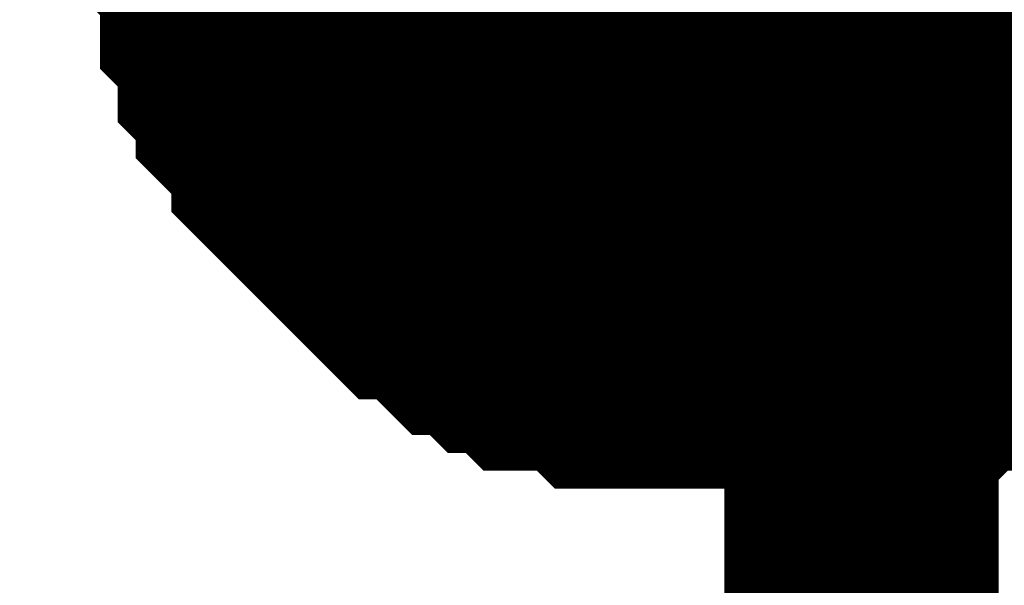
# Model space of a CAD drawing. Header units: inches. Extents: x 0 to 292, y 0 to 193.
# Tile 82 of 112: x 189.066 to 190.142, y 160.254 to 160.871. Entities that reach past the tile are written whole.
import ezdxf

# ---------------------------------------------------------------- set-up
doc = ezdxf.new("R2010")
doc.units = ezdxf.units.IN
doc.layers.add('Sheet', color=255, linetype='Continuous')

msp = doc.modelspace()

# ---------------------------------------------------------------- linework, layer by layer
at = {"layer": 'Sheet'}
for points in [[(189.546, 161.036, 0.508, 0.508, 1), (190.054, 161.036, 0.508, 0.508, 1)], [(189.738, 161.036, 0.508, 0.508, 1), (190.246, 161.036, 0.508, 0.508, 1)]]:
    msp.add_lwpolyline(points, format="xyseb", close=True, dxfattribs=at)
for points in [[(189.9858, 161.0356, 0.2997, 0.2997, 0), (189.9858, 116.8297, 0.2997, 0.2997, 0), (184.2186, 116.8297, 0.2997, 0.2997, 0), (184.2186, 116.7323, 0.2997, 0.2997, 0)], [(189.791, 160.5093, 0.2997, 0.2997, 0), (189.7715, 160.5093, 0.2997, 0.2997, 0), (189.7325, 160.5093, 0.2997, 0.2997, 0), (189.713, 160.5093, 0.2997, 0.2997, 0), (189.6935, 160.5288, 0.2997, 0.2997, 0), (189.6741, 160.5288, 0.2997, 0.2997, 0), (189.6351, 160.5288, 0.2997, 0.2997, 0), (189.6156, 160.5483, 0.2997, 0.2997, 0), (189.5961, 160.5483, 0.2997, 0.2997, 0), (189.5766, 160.5678, 0.2997, 0.2997, 0), (189.5572, 160.5678, 0.2997, 0.2997, 0), (189.5377, 160.5873, 0.2997, 0.2997, 0), (189.5182, 160.6068, 0.2997, 0.2997, 0), (189.4987, 160.6068, 0.2997, 0.2997, 0), (189.4792, 160.6263, 0.2997, 0.2997, 0), (189.4597, 160.6458, 0.2997, 0.2997, 0), (189.4403, 160.6653, 0.2997, 0.2997, 0), (189.4208, 160.6847, 0.2997, 0.2997, 0), (189.4013, 160.7042, 0.2997, 0.2997, 0), (189.3818, 160.7237, 0.2997, 0.2997, 0), (189.3818, 160.7432, 0.2997, 0.2997, 0), (189.3623, 160.7627, 0.2997, 0.2997, 0), (189.3428, 160.7822, 0.2997, 0.2997, 0), (189.3428, 160.8017, 0.2997, 0.2997, 0), (189.3234, 160.8212, 0.2997, 0.2997, 0), (189.3234, 160.8602, 0.2997, 0.2997, 0), (189.3039, 160.8797, 0.2997, 0.2997, 0), (189.3039, 160.8992, 0.2997, 0.2997, 0), (189.3039, 160.9381, 0.2997, 0.2997, 0), (189.2844, 160.9576, 0.2997, 0.2997, 0), (189.2844, 160.9771, 0.2997, 0.2997, 0), (189.2844, 161.0161, 0.2997, 0.2997, 0), (189.2844, 161.0356, 0.2997, 0.2997, 0)], [(189.791, 160.5093, 0.2997, 0.2997, 0), (189.7715, 160.5093, 0.2997, 0.2997, 0), (189.7325, 160.5093, 0.2997, 0.2997, 0), (189.713, 160.5093, 0.2997, 0.2997, 0), (189.6935, 160.5288, 0.2997, 0.2997, 0), (189.6741, 160.5288, 0.2997, 0.2997, 0), (189.6351, 160.5288, 0.2997, 0.2997, 0), (189.6156, 160.5483, 0.2997, 0.2997, 0), (189.5961, 160.5483, 0.2997, 0.2997, 0), (189.5766, 160.5678, 0.2997, 0.2997, 0), (189.5572, 160.5678, 0.2997, 0.2997, 0), (189.5377, 160.5873, 0.2997, 0.2997, 0), (189.5182, 160.6068, 0.2997, 0.2997, 0), (189.4987, 160.6068, 0.2997, 0.2997, 0), (189.4792, 160.6263, 0.2997, 0.2997, 0), (189.4597, 160.6458, 0.2997, 0.2997, 0), (189.4403, 160.6653, 0.2997, 0.2997, 0), (189.4208, 160.6847, 0.2997, 0.2997, 0), (189.4013, 160.7042, 0.2997, 0.2997, 0), (189.3818, 160.7237, 0.2997, 0.2997, 0), (189.3818, 160.7432, 0.2997, 0.2997, 0), (189.3623, 160.7627, 0.2997, 0.2997, 0), (189.3428, 160.7822, 0.2997, 0.2997, 0), (189.3428, 160.8017, 0.2997, 0.2997, 0), (189.3234, 160.8212, 0.2997, 0.2997, 0), (189.3234, 160.8602, 0.2997, 0.2997, 0), (189.3039, 160.8797, 0.2997, 0.2997, 0), (189.3039, 160.8992, 0.2997, 0.2997, 0), (189.3039, 160.9381, 0.2997, 0.2997, 0), (189.2844, 160.9576, 0.2997, 0.2997, 0), (189.2844, 160.9771, 0.2997, 0.2997, 0), (189.2844, 161.0161, 0.2997, 0.2997, 0), (189.2844, 161.0356, 0.2997, 0.2997, 0)], [(189.791, 160.5093, 0.2997, 0.2997, 0), (189.7715, 160.5093, 0.2997, 0.2997, 0), (189.7325, 160.5093, 0.2997, 0.2997, 0), (189.713, 160.5093, 0.2997, 0.2997, 0), (189.6935, 160.5288, 0.2997, 0.2997, 0), (189.6741, 160.5288, 0.2997, 0.2997, 0), (189.6351, 160.5288, 0.2997, 0.2997, 0), (189.6156, 160.5483, 0.2997, 0.2997, 0), (189.5961, 160.5483, 0.2997, 0.2997, 0), (189.5766, 160.5678, 0.2997, 0.2997, 0), (189.5572, 160.5678, 0.2997, 0.2997, 0), (189.5377, 160.5873, 0.2997, 0.2997, 0), (189.5182, 160.6068, 0.2997, 0.2997, 0), (189.4987, 160.6068, 0.2997, 0.2997, 0), (189.4792, 160.6263, 0.2997, 0.2997, 0), (189.4597, 160.6458, 0.2997, 0.2997, 0), (189.4403, 160.6653, 0.2997, 0.2997, 0), (189.4208, 160.6847, 0.2997, 0.2997, 0), (189.4013, 160.7042, 0.2997, 0.2997, 0), (189.3818, 160.7237, 0.2997, 0.2997, 0), (189.3818, 160.7432, 0.2997, 0.2997, 0), (189.3623, 160.7627, 0.2997, 0.2997, 0), (189.3428, 160.7822, 0.2997, 0.2997, 0), (189.3428, 160.8017, 0.2997, 0.2997, 0), (189.3234, 160.8212, 0.2997, 0.2997, 0), (189.3234, 160.8602, 0.2997, 0.2997, 0), (189.3039, 160.8797, 0.2997, 0.2997, 0), (189.3039, 160.8992, 0.2997, 0.2997, 0), (189.3039, 160.9381, 0.2997, 0.2997, 0), (189.2844, 160.9576, 0.2997, 0.2997, 0), (189.2844, 160.9771, 0.2997, 0.2997, 0), (189.2844, 161.0161, 0.2997, 0.2997, 0), (189.2844, 161.0356, 0.2997, 0.2997, 0)], [(189.791, 160.5093, 0.2997, 0.2997, 0), (189.7715, 160.5093, 0.2997, 0.2997, 0), (189.7325, 160.5093, 0.2997, 0.2997, 0), (189.713, 160.5093, 0.2997, 0.2997, 0), (189.6935, 160.5288, 0.2997, 0.2997, 0), (189.6741, 160.5288, 0.2997, 0.2997, 0), (189.6351, 160.5288, 0.2997, 0.2997, 0), (189.6156, 160.5483, 0.2997, 0.2997, 0), (189.5961, 160.5483, 0.2997, 0.2997, 0), (189.5766, 160.5678, 0.2997, 0.2997, 0), (189.5572, 160.5678, 0.2997, 0.2997, 0), (189.5377, 160.5873, 0.2997, 0.2997, 0), (189.5182, 160.6068, 0.2997, 0.2997, 0), (189.4987, 160.6068, 0.2997, 0.2997, 0), (189.4792, 160.6263, 0.2997, 0.2997, 0), (189.4597, 160.6458, 0.2997, 0.2997, 0), (189.4403, 160.6653, 0.2997, 0.2997, 0), (189.4208, 160.6847, 0.2997, 0.2997, 0), (189.4013, 160.7042, 0.2997, 0.2997, 0), (189.3818, 160.7237, 0.2997, 0.2997, 0), (189.3818, 160.7432, 0.2997, 0.2997, 0), (189.3623, 160.7627, 0.2997, 0.2997, 0), (189.3428, 160.7822, 0.2997, 0.2997, 0), (189.3428, 160.8017, 0.2997, 0.2997, 0), (189.3234, 160.8212, 0.2997, 0.2997, 0), (189.3234, 160.8602, 0.2997, 0.2997, 0), (189.3039, 160.8797, 0.2997, 0.2997, 0), (189.3039, 160.8992, 0.2997, 0.2997, 0), (189.3039, 160.9381, 0.2997, 0.2997, 0), (189.2844, 160.9576, 0.2997, 0.2997, 0), (189.2844, 160.9771, 0.2997, 0.2997, 0), (189.2844, 161.0161, 0.2997, 0.2997, 0), (189.2844, 161.0356, 0.2997, 0.2997, 0)], [(189.9858, 160.5093, 0.2997, 0.2997, 0), (189.9663, 160.5093, 0.2997, 0.2997, 0), (189.9273, 160.5093, 0.2997, 0.2997, 0), (189.9079, 160.5093, 0.2997, 0.2997, 0), (189.8884, 160.5288, 0.2997, 0.2997, 0), (189.8689, 160.5288, 0.2997, 0.2997, 0), (189.8299, 160.5288, 0.2997, 0.2997, 0), (189.8104, 160.5483, 0.2997, 0.2997, 0), (189.791, 160.5483, 0.2997, 0.2997, 0), (189.7715, 160.5678, 0.2997, 0.2997, 0), (189.752, 160.5678, 0.2997, 0.2997, 0), (189.7325, 160.5873, 0.2997, 0.2997, 0), (189.713, 160.6068, 0.2997, 0.2997, 0), (189.6935, 160.6068, 0.2997, 0.2997, 0), (189.6741, 160.6263, 0.2997, 0.2997, 0), (189.6546, 160.6458, 0.2997, 0.2997, 0), (189.6351, 160.6653, 0.2997, 0.2997, 0), (189.6156, 160.6847, 0.2997, 0.2997, 0), (189.5961, 160.7042, 0.2997, 0.2997, 0), (189.5766, 160.7237, 0.2997, 0.2997, 0), (189.5766, 160.7432, 0.2997, 0.2997, 0), (189.5572, 160.7627, 0.2997, 0.2997, 0), (189.5377, 160.7822, 0.2997, 0.2997, 0), (189.5377, 160.8017, 0.2997, 0.2997, 0), (189.5182, 160.8212, 0.2997, 0.2997, 0), (189.5182, 160.8602, 0.2997, 0.2997, 0), (189.4987, 160.8797, 0.2997, 0.2997, 0), (189.4987, 160.8992, 0.2997, 0.2997, 0), (189.4987, 160.9381, 0.2997, 0.2997, 0), (189.4792, 160.9576, 0.2997, 0.2997, 0), (189.4792, 160.9771, 0.2997, 0.2997, 0), (189.4792, 161.0161, 0.2997, 0.2997, 0), (189.4792, 161.0356, 0.2997, 0.2997, 0)], [(189.9858, 160.5093, 0.2997, 0.2997, 0), (189.9663, 160.5093, 0.2997, 0.2997, 0), (189.9273, 160.5093, 0.2997, 0.2997, 0), (189.9079, 160.5093, 0.2997, 0.2997, 0), (189.8884, 160.5288, 0.2997, 0.2997, 0), (189.8689, 160.5288, 0.2997, 0.2997, 0), (189.8299, 160.5288, 0.2997, 0.2997, 0), (189.8104, 160.5483, 0.2997, 0.2997, 0), (189.791, 160.5483, 0.2997, 0.2997, 0), (189.7715, 160.5678, 0.2997, 0.2997, 0), (189.752, 160.5678, 0.2997, 0.2997, 0), (189.7325, 160.5873, 0.2997, 0.2997, 0), (189.713, 160.6068, 0.2997, 0.2997, 0), (189.6935, 160.6068, 0.2997, 0.2997, 0), (189.6741, 160.6263, 0.2997, 0.2997, 0), (189.6546, 160.6458, 0.2997, 0.2997, 0), (189.6351, 160.6653, 0.2997, 0.2997, 0), (189.6156, 160.6847, 0.2997, 0.2997, 0), (189.5961, 160.7042, 0.2997, 0.2997, 0), (189.5766, 160.7237, 0.2997, 0.2997, 0), (189.5766, 160.7432, 0.2997, 0.2997, 0), (189.5572, 160.7627, 0.2997, 0.2997, 0), (189.5377, 160.7822, 0.2997, 0.2997, 0), (189.5377, 160.8017, 0.2997, 0.2997, 0), (189.5182, 160.8212, 0.2997, 0.2997, 0), (189.5182, 160.8602, 0.2997, 0.2997, 0), (189.4987, 160.8797, 0.2997, 0.2997, 0), (189.4987, 160.8992, 0.2997, 0.2997, 0), (189.4987, 160.9381, 0.2997, 0.2997, 0), (189.4792, 160.9576, 0.2997, 0.2997, 0), (189.4792, 160.9771, 0.2997, 0.2997, 0), (189.4792, 161.0161, 0.2997, 0.2997, 0), (189.4792, 161.0356, 0.2997, 0.2997, 0)], [(189.9858, 160.5093, 0.2997, 0.2997, 0), (189.9663, 160.5093, 0.2997, 0.2997, 0), (189.9273, 160.5093, 0.2997, 0.2997, 0), (189.9079, 160.5093, 0.2997, 0.2997, 0), (189.8884, 160.5288, 0.2997, 0.2997, 0), (189.8689, 160.5288, 0.2997, 0.2997, 0), (189.8299, 160.5288, 0.2997, 0.2997, 0), (189.8104, 160.5483, 0.2997, 0.2997, 0), (189.791, 160.5483, 0.2997, 0.2997, 0), (189.7715, 160.5678, 0.2997, 0.2997, 0), (189.752, 160.5678, 0.2997, 0.2997, 0), (189.7325, 160.5873, 0.2997, 0.2997, 0), (189.713, 160.6068, 0.2997, 0.2997, 0), (189.6935, 160.6068, 0.2997, 0.2997, 0), (189.6741, 160.6263, 0.2997, 0.2997, 0), (189.6546, 160.6458, 0.2997, 0.2997, 0), (189.6351, 160.6653, 0.2997, 0.2997, 0), (189.6156, 160.6847, 0.2997, 0.2997, 0), (189.5961, 160.7042, 0.2997, 0.2997, 0), (189.5766, 160.7237, 0.2997, 0.2997, 0), (189.5766, 160.7432, 0.2997, 0.2997, 0), (189.5572, 160.7627, 0.2997, 0.2997, 0), (189.5377, 160.7822, 0.2997, 0.2997, 0), (189.5377, 160.8017, 0.2997, 0.2997, 0), (189.5182, 160.8212, 0.2997, 0.2997, 0), (189.5182, 160.8602, 0.2997, 0.2997, 0), (189.4987, 160.8797, 0.2997, 0.2997, 0), (189.4987, 160.8992, 0.2997, 0.2997, 0), (189.4987, 160.9381, 0.2997, 0.2997, 0), (189.4792, 160.9576, 0.2997, 0.2997, 0), (189.4792, 160.9771, 0.2997, 0.2997, 0), (189.4792, 161.0161, 0.2997, 0.2997, 0), (189.4792, 161.0356, 0.2997, 0.2997, 0)], [(189.9858, 160.5093, 0.2997, 0.2997, 0), (189.9663, 160.5093, 0.2997, 0.2997, 0), (189.9273, 160.5093, 0.2997, 0.2997, 0), (189.9079, 160.5093, 0.2997, 0.2997, 0), (189.8884, 160.5288, 0.2997, 0.2997, 0), (189.8689, 160.5288, 0.2997, 0.2997, 0), (189.8299, 160.5288, 0.2997, 0.2997, 0), (189.8104, 160.5483, 0.2997, 0.2997, 0), (189.791, 160.5483, 0.2997, 0.2997, 0), (189.7715, 160.5678, 0.2997, 0.2997, 0), (189.752, 160.5678, 0.2997, 0.2997, 0), (189.7325, 160.5873, 0.2997, 0.2997, 0), (189.713, 160.6068, 0.2997, 0.2997, 0), (189.6935, 160.6068, 0.2997, 0.2997, 0), (189.6741, 160.6263, 0.2997, 0.2997, 0), (189.6546, 160.6458, 0.2997, 0.2997, 0), (189.6351, 160.6653, 0.2997, 0.2997, 0), (189.6156, 160.6847, 0.2997, 0.2997, 0), (189.5961, 160.7042, 0.2997, 0.2997, 0), (189.5766, 160.7237, 0.2997, 0.2997, 0), (189.5766, 160.7432, 0.2997, 0.2997, 0), (189.5572, 160.7627, 0.2997, 0.2997, 0), (189.5377, 160.7822, 0.2997, 0.2997, 0), (189.5377, 160.8017, 0.2997, 0.2997, 0), (189.5182, 160.8212, 0.2997, 0.2997, 0), (189.5182, 160.8602, 0.2997, 0.2997, 0), (189.4987, 160.8797, 0.2997, 0.2997, 0), (189.4987, 160.8992, 0.2997, 0.2997, 0), (189.4987, 160.9381, 0.2997, 0.2997, 0), (189.4792, 160.9576, 0.2997, 0.2997, 0), (189.4792, 160.9771, 0.2997, 0.2997, 0), (189.4792, 161.0161, 0.2997, 0.2997, 0), (189.4792, 161.0356, 0.2997, 0.2997, 0)], [(190.2975, 160.9576, 0.2997, 0.2997, 0), (190.2781, 160.9381, 0.2997, 0.2997, 0), (190.2781, 160.8992, 0.2997, 0.2997, 0), (190.2781, 160.8797, 0.2997, 0.2997, 0), (190.2586, 160.8602, 0.2997, 0.2997, 0), (190.2586, 160.8212, 0.2997, 0.2997, 0), (190.2391, 160.8017, 0.2997, 0.2997, 0), (190.2391, 160.7822, 0.2997, 0.2997, 0), (190.2196, 160.7627, 0.2997, 0.2997, 0), (190.2001, 160.7432, 0.2997, 0.2997, 0), (190.2001, 160.7237, 0.2997, 0.2997, 0), (190.1806, 160.7042, 0.2997, 0.2997, 0), (190.1612, 160.6847, 0.2997, 0.2997, 0), (190.1417, 160.6653, 0.2997, 0.2997, 0), (190.1222, 160.6458, 0.2997, 0.2997, 0), (190.1027, 160.6263, 0.2997, 0.2997, 0), (190.0832, 160.6068, 0.2997, 0.2997, 0), (190.0637, 160.6068, 0.2997, 0.2997, 0), (190.0443, 160.5873, 0.2997, 0.2997, 0), (190.0248, 160.5678, 0.2997, 0.2997, 0), (190.0053, 160.5678, 0.2997, 0.2997, 0), (189.9858, 160.5483, 0.2997, 0.2997, 0), (189.9663, 160.5483, 0.2997, 0.2997, 0), (189.9468, 160.5288, 0.2997, 0.2997, 0), (189.9079, 160.5288, 0.2997, 0.2997, 0), (189.8884, 160.5288, 0.2997, 0.2997, 0), (189.8689, 160.5093, 0.2997, 0.2997, 0), (189.8494, 160.5093, 0.2997, 0.2997, 0), (189.8104, 160.5093, 0.2997, 0.2997, 0), (189.791, 160.5093, 0.2997, 0.2997, 0)], [(190.2975, 160.9576, 0.2997, 0.2997, 0), (190.2781, 160.9381, 0.2997, 0.2997, 0), (190.2781, 160.8992, 0.2997, 0.2997, 0), (190.2781, 160.8797, 0.2997, 0.2997, 0), (190.2586, 160.8602, 0.2997, 0.2997, 0), (190.2586, 160.8212, 0.2997, 0.2997, 0), (190.2391, 160.8017, 0.2997, 0.2997, 0), (190.2391, 160.7822, 0.2997, 0.2997, 0), (190.2196, 160.7627, 0.2997, 0.2997, 0), (190.2001, 160.7432, 0.2997, 0.2997, 0), (190.2001, 160.7237, 0.2997, 0.2997, 0), (190.1806, 160.7042, 0.2997, 0.2997, 0), (190.1612, 160.6847, 0.2997, 0.2997, 0), (190.1417, 160.6653, 0.2997, 0.2997, 0), (190.1222, 160.6458, 0.2997, 0.2997, 0), (190.1027, 160.6263, 0.2997, 0.2997, 0), (190.0832, 160.6068, 0.2997, 0.2997, 0), (190.0637, 160.6068, 0.2997, 0.2997, 0), (190.0443, 160.5873, 0.2997, 0.2997, 0), (190.0248, 160.5678, 0.2997, 0.2997, 0), (190.0053, 160.5678, 0.2997, 0.2997, 0), (189.9858, 160.5483, 0.2997, 0.2997, 0), (189.9663, 160.5483, 0.2997, 0.2997, 0), (189.9468, 160.5288, 0.2997, 0.2997, 0), (189.9079, 160.5288, 0.2997, 0.2997, 0), (189.8884, 160.5288, 0.2997, 0.2997, 0), (189.8689, 160.5093, 0.2997, 0.2997, 0), (189.8494, 160.5093, 0.2997, 0.2997, 0), (189.8104, 160.5093, 0.2997, 0.2997, 0), (189.791, 160.5093, 0.2997, 0.2997, 0)], [(190.2975, 160.9576, 0.2997, 0.2997, 0), (190.2781, 160.9381, 0.2997, 0.2997, 0), (190.2781, 160.8992, 0.2997, 0.2997, 0), (190.2781, 160.8797, 0.2997, 0.2997, 0), (190.2586, 160.8602, 0.2997, 0.2997, 0), (190.2586, 160.8212, 0.2997, 0.2997, 0), (190.2391, 160.8017, 0.2997, 0.2997, 0), (190.2391, 160.7822, 0.2997, 0.2997, 0), (190.2196, 160.7627, 0.2997, 0.2997, 0), (190.2001, 160.7432, 0.2997, 0.2997, 0), (190.2001, 160.7237, 0.2997, 0.2997, 0), (190.1806, 160.7042, 0.2997, 0.2997, 0), (190.1612, 160.6847, 0.2997, 0.2997, 0), (190.1417, 160.6653, 0.2997, 0.2997, 0), (190.1222, 160.6458, 0.2997, 0.2997, 0), (190.1027, 160.6263, 0.2997, 0.2997, 0), (190.0832, 160.6068, 0.2997, 0.2997, 0), (190.0637, 160.6068, 0.2997, 0.2997, 0), (190.0443, 160.5873, 0.2997, 0.2997, 0), (190.0248, 160.5678, 0.2997, 0.2997, 0), (190.0053, 160.5678, 0.2997, 0.2997, 0), (189.9858, 160.5483, 0.2997, 0.2997, 0), (189.9663, 160.5483, 0.2997, 0.2997, 0), (189.9468, 160.5288, 0.2997, 0.2997, 0), (189.9079, 160.5288, 0.2997, 0.2997, 0), (189.8884, 160.5288, 0.2997, 0.2997, 0), (189.8689, 160.5093, 0.2997, 0.2997, 0), (189.8494, 160.5093, 0.2997, 0.2997, 0), (189.8104, 160.5093, 0.2997, 0.2997, 0), (189.791, 160.5093, 0.2997, 0.2997, 0)], [(190.2975, 160.9576, 0.2997, 0.2997, 0), (190.2781, 160.9381, 0.2997, 0.2997, 0), (190.2781, 160.8992, 0.2997, 0.2997, 0), (190.2781, 160.8797, 0.2997, 0.2997, 0), (190.2586, 160.8602, 0.2997, 0.2997, 0), (190.2586, 160.8212, 0.2997, 0.2997, 0), (190.2391, 160.8017, 0.2997, 0.2997, 0), (190.2391, 160.7822, 0.2997, 0.2997, 0), (190.2196, 160.7627, 0.2997, 0.2997, 0), (190.2001, 160.7432, 0.2997, 0.2997, 0), (190.2001, 160.7237, 0.2997, 0.2997, 0), (190.1806, 160.7042, 0.2997, 0.2997, 0), (190.1612, 160.6847, 0.2997, 0.2997, 0), (190.1417, 160.6653, 0.2997, 0.2997, 0), (190.1222, 160.6458, 0.2997, 0.2997, 0), (190.1027, 160.6263, 0.2997, 0.2997, 0), (190.0832, 160.6068, 0.2997, 0.2997, 0), (190.0637, 160.6068, 0.2997, 0.2997, 0), (190.0443, 160.5873, 0.2997, 0.2997, 0), (190.0248, 160.5678, 0.2997, 0.2997, 0), (190.0053, 160.5678, 0.2997, 0.2997, 0), (189.9858, 160.5483, 0.2997, 0.2997, 0), (189.9663, 160.5483, 0.2997, 0.2997, 0), (189.9468, 160.5288, 0.2997, 0.2997, 0), (189.9079, 160.5288, 0.2997, 0.2997, 0), (189.8884, 160.5288, 0.2997, 0.2997, 0), (189.8689, 160.5093, 0.2997, 0.2997, 0), (189.8494, 160.5093, 0.2997, 0.2997, 0), (189.8104, 160.5093, 0.2997, 0.2997, 0), (189.791, 160.5093, 0.2997, 0.2997, 0)], [(189.791, 160.5093, 0.0991, 0.0991, 0), (189.7715, 160.5093, 0.0991, 0.0991, 0), (189.7325, 160.5093, 0.0991, 0.0991, 0), (189.713, 160.5093, 0.0991, 0.0991, 0), (189.6935, 160.5288, 0.0991, 0.0991, 0), (189.6741, 160.5288, 0.0991, 0.0991, 0), (189.6351, 160.5288, 0.0991, 0.0991, 0), (189.6156, 160.5483, 0.0991, 0.0991, 0), (189.5961, 160.5483, 0.0991, 0.0991, 0), (189.5766, 160.5678, 0.0991, 0.0991, 0), (189.5572, 160.5678, 0.0991, 0.0991, 0), (189.5377, 160.5873, 0.0991, 0.0991, 0), (189.5182, 160.6068, 0.0991, 0.0991, 0), (189.4987, 160.6068, 0.0991, 0.0991, 0), (189.4792, 160.6263, 0.0991, 0.0991, 0), (189.4597, 160.6458, 0.0991, 0.0991, 0), (189.4403, 160.6653, 0.0991, 0.0991, 0), (189.4208, 160.6847, 0.0991, 0.0991, 0), (189.4013, 160.7042, 0.0991, 0.0991, 0), (189.3818, 160.7237, 0.0991, 0.0991, 0), (189.3818, 160.7432, 0.0991, 0.0991, 0), (189.3623, 160.7627, 0.0991, 0.0991, 0), (189.3428, 160.7822, 0.0991, 0.0991, 0), (189.3428, 160.8017, 0.0991, 0.0991, 0), (189.3234, 160.8212, 0.0991, 0.0991, 0), (189.3234, 160.8602, 0.0991, 0.0991, 0), (189.3039, 160.8797, 0.0991, 0.0991, 0), (189.3039, 160.8992, 0.0991, 0.0991, 0), (189.3039, 160.9381, 0.0991, 0.0991, 0)], [(189.791, 160.5093, 0.0991, 0.0991, 0), (189.7715, 160.5093, 0.0991, 0.0991, 0), (189.7325, 160.5093, 0.0991, 0.0991, 0), (189.713, 160.5093, 0.0991, 0.0991, 0), (189.6935, 160.5288, 0.0991, 0.0991, 0), (189.6741, 160.5288, 0.0991, 0.0991, 0), (189.6351, 160.5288, 0.0991, 0.0991, 0), (189.6156, 160.5483, 0.0991, 0.0991, 0), (189.5961, 160.5483, 0.0991, 0.0991, 0), (189.5766, 160.5678, 0.0991, 0.0991, 0), (189.5572, 160.5678, 0.0991, 0.0991, 0), (189.5377, 160.5873, 0.0991, 0.0991, 0), (189.5182, 160.6068, 0.0991, 0.0991, 0), (189.4987, 160.6068, 0.0991, 0.0991, 0), (189.4792, 160.6263, 0.0991, 0.0991, 0), (189.4597, 160.6458, 0.0991, 0.0991, 0), (189.4403, 160.6653, 0.0991, 0.0991, 0), (189.4208, 160.6847, 0.0991, 0.0991, 0), (189.4013, 160.7042, 0.0991, 0.0991, 0), (189.3818, 160.7237, 0.0991, 0.0991, 0), (189.3818, 160.7432, 0.0991, 0.0991, 0), (189.3623, 160.7627, 0.0991, 0.0991, 0), (189.3428, 160.7822, 0.0991, 0.0991, 0), (189.3428, 160.8017, 0.0991, 0.0991, 0), (189.3234, 160.8212, 0.0991, 0.0991, 0), (189.3234, 160.8602, 0.0991, 0.0991, 0), (189.3039, 160.8797, 0.0991, 0.0991, 0), (189.3039, 160.8992, 0.0991, 0.0991, 0), (189.3039, 160.9381, 0.0991, 0.0991, 0)], [(189.791, 160.5093, 0.0991, 0.0991, 0), (189.7715, 160.5093, 0.0991, 0.0991, 0), (189.7325, 160.5093, 0.0991, 0.0991, 0), (189.713, 160.5093, 0.0991, 0.0991, 0), (189.6935, 160.5288, 0.0991, 0.0991, 0), (189.6741, 160.5288, 0.0991, 0.0991, 0), (189.6351, 160.5288, 0.0991, 0.0991, 0), (189.6156, 160.5483, 0.0991, 0.0991, 0), (189.5961, 160.5483, 0.0991, 0.0991, 0), (189.5766, 160.5678, 0.0991, 0.0991, 0), (189.5572, 160.5678, 0.0991, 0.0991, 0), (189.5377, 160.5873, 0.0991, 0.0991, 0), (189.5182, 160.6068, 0.0991, 0.0991, 0), (189.4987, 160.6068, 0.0991, 0.0991, 0), (189.4792, 160.6263, 0.0991, 0.0991, 0), (189.4597, 160.6458, 0.0991, 0.0991, 0), (189.4403, 160.6653, 0.0991, 0.0991, 0), (189.4208, 160.6847, 0.0991, 0.0991, 0), (189.4013, 160.7042, 0.0991, 0.0991, 0), (189.3818, 160.7237, 0.0991, 0.0991, 0), (189.3818, 160.7432, 0.0991, 0.0991, 0), (189.3623, 160.7627, 0.0991, 0.0991, 0), (189.3428, 160.7822, 0.0991, 0.0991, 0), (189.3428, 160.8017, 0.0991, 0.0991, 0), (189.3234, 160.8212, 0.0991, 0.0991, 0), (189.3234, 160.8602, 0.0991, 0.0991, 0), (189.3039, 160.8797, 0.0991, 0.0991, 0), (189.3039, 160.8992, 0.0991, 0.0991, 0), (189.3039, 160.9381, 0.0991, 0.0991, 0)], [(189.791, 160.5093, 0.0991, 0.0991, 0), (189.7715, 160.5093, 0.0991, 0.0991, 0), (189.7325, 160.5093, 0.0991, 0.0991, 0), (189.713, 160.5093, 0.0991, 0.0991, 0), (189.6935, 160.5288, 0.0991, 0.0991, 0), (189.6741, 160.5288, 0.0991, 0.0991, 0), (189.6351, 160.5288, 0.0991, 0.0991, 0), (189.6156, 160.5483, 0.0991, 0.0991, 0), (189.5961, 160.5483, 0.0991, 0.0991, 0), (189.5766, 160.5678, 0.0991, 0.0991, 0), (189.5572, 160.5678, 0.0991, 0.0991, 0), (189.5377, 160.5873, 0.0991, 0.0991, 0), (189.5182, 160.6068, 0.0991, 0.0991, 0), (189.4987, 160.6068, 0.0991, 0.0991, 0), (189.4792, 160.6263, 0.0991, 0.0991, 0), (189.4597, 160.6458, 0.0991, 0.0991, 0), (189.4403, 160.6653, 0.0991, 0.0991, 0), (189.4208, 160.6847, 0.0991, 0.0991, 0), (189.4013, 160.7042, 0.0991, 0.0991, 0), (189.3818, 160.7237, 0.0991, 0.0991, 0), (189.3818, 160.7432, 0.0991, 0.0991, 0), (189.3623, 160.7627, 0.0991, 0.0991, 0), (189.3428, 160.7822, 0.0991, 0.0991, 0), (189.3428, 160.8017, 0.0991, 0.0991, 0), (189.3234, 160.8212, 0.0991, 0.0991, 0), (189.3234, 160.8602, 0.0991, 0.0991, 0), (189.3039, 160.8797, 0.0991, 0.0991, 0), (189.3039, 160.8992, 0.0991, 0.0991, 0), (189.3039, 160.9381, 0.0991, 0.0991, 0)], [(189.9858, 160.5093, 0.0991, 0.0991, 0), (189.9663, 160.5093, 0.0991, 0.0991, 0), (189.9273, 160.5093, 0.0991, 0.0991, 0), (189.9079, 160.5093, 0.0991, 0.0991, 0), (189.8884, 160.5288, 0.0991, 0.0991, 0), (189.8689, 160.5288, 0.0991, 0.0991, 0), (189.8299, 160.5288, 0.0991, 0.0991, 0), (189.8104, 160.5483, 0.0991, 0.0991, 0), (189.791, 160.5483, 0.0991, 0.0991, 0), (189.7715, 160.5678, 0.0991, 0.0991, 0), (189.752, 160.5678, 0.0991, 0.0991, 0), (189.7325, 160.5873, 0.0991, 0.0991, 0), (189.713, 160.6068, 0.0991, 0.0991, 0), (189.6935, 160.6068, 0.0991, 0.0991, 0), (189.6741, 160.6263, 0.0991, 0.0991, 0), (189.6546, 160.6458, 0.0991, 0.0991, 0), (189.6351, 160.6653, 0.0991, 0.0991, 0), (189.6156, 160.6847, 0.0991, 0.0991, 0), (189.5961, 160.7042, 0.0991, 0.0991, 0), (189.5766, 160.7237, 0.0991, 0.0991, 0), (189.5766, 160.7432, 0.0991, 0.0991, 0), (189.5572, 160.7627, 0.0991, 0.0991, 0), (189.5377, 160.7822, 0.0991, 0.0991, 0), (189.5377, 160.8017, 0.0991, 0.0991, 0), (189.5182, 160.8212, 0.0991, 0.0991, 0), (189.5182, 160.8602, 0.0991, 0.0991, 0), (189.4987, 160.8797, 0.0991, 0.0991, 0), (189.4987, 160.8992, 0.0991, 0.0991, 0), (189.4987, 160.9381, 0.0991, 0.0991, 0)], [(189.9858, 160.5093, 0.0991, 0.0991, 0), (189.9663, 160.5093, 0.0991, 0.0991, 0), (189.9273, 160.5093, 0.0991, 0.0991, 0), (189.9079, 160.5093, 0.0991, 0.0991, 0), (189.8884, 160.5288, 0.0991, 0.0991, 0), (189.8689, 160.5288, 0.0991, 0.0991, 0), (189.8299, 160.5288, 0.0991, 0.0991, 0), (189.8104, 160.5483, 0.0991, 0.0991, 0), (189.791, 160.5483, 0.0991, 0.0991, 0), (189.7715, 160.5678, 0.0991, 0.0991, 0), (189.752, 160.5678, 0.0991, 0.0991, 0), (189.7325, 160.5873, 0.0991, 0.0991, 0), (189.713, 160.6068, 0.0991, 0.0991, 0), (189.6935, 160.6068, 0.0991, 0.0991, 0), (189.6741, 160.6263, 0.0991, 0.0991, 0), (189.6546, 160.6458, 0.0991, 0.0991, 0), (189.6351, 160.6653, 0.0991, 0.0991, 0), (189.6156, 160.6847, 0.0991, 0.0991, 0), (189.5961, 160.7042, 0.0991, 0.0991, 0), (189.5766, 160.7237, 0.0991, 0.0991, 0), (189.5766, 160.7432, 0.0991, 0.0991, 0), (189.5572, 160.7627, 0.0991, 0.0991, 0), (189.5377, 160.7822, 0.0991, 0.0991, 0), (189.5377, 160.8017, 0.0991, 0.0991, 0), (189.5182, 160.8212, 0.0991, 0.0991, 0), (189.5182, 160.8602, 0.0991, 0.0991, 0), (189.4987, 160.8797, 0.0991, 0.0991, 0), (189.4987, 160.8992, 0.0991, 0.0991, 0), (189.4987, 160.9381, 0.0991, 0.0991, 0)], [(189.9858, 160.5093, 0.0991, 0.0991, 0), (189.9663, 160.5093, 0.0991, 0.0991, 0), (189.9273, 160.5093, 0.0991, 0.0991, 0), (189.9079, 160.5093, 0.0991, 0.0991, 0), (189.8884, 160.5288, 0.0991, 0.0991, 0), (189.8689, 160.5288, 0.0991, 0.0991, 0), (189.8299, 160.5288, 0.0991, 0.0991, 0), (189.8104, 160.5483, 0.0991, 0.0991, 0), (189.791, 160.5483, 0.0991, 0.0991, 0), (189.7715, 160.5678, 0.0991, 0.0991, 0), (189.752, 160.5678, 0.0991, 0.0991, 0), (189.7325, 160.5873, 0.0991, 0.0991, 0), (189.713, 160.6068, 0.0991, 0.0991, 0), (189.6935, 160.6068, 0.0991, 0.0991, 0), (189.6741, 160.6263, 0.0991, 0.0991, 0), (189.6546, 160.6458, 0.0991, 0.0991, 0), (189.6351, 160.6653, 0.0991, 0.0991, 0), (189.6156, 160.6847, 0.0991, 0.0991, 0), (189.5961, 160.7042, 0.0991, 0.0991, 0), (189.5766, 160.7237, 0.0991, 0.0991, 0), (189.5766, 160.7432, 0.0991, 0.0991, 0), (189.5572, 160.7627, 0.0991, 0.0991, 0), (189.5377, 160.7822, 0.0991, 0.0991, 0), (189.5377, 160.8017, 0.0991, 0.0991, 0), (189.5182, 160.8212, 0.0991, 0.0991, 0), (189.5182, 160.8602, 0.0991, 0.0991, 0), (189.4987, 160.8797, 0.0991, 0.0991, 0), (189.4987, 160.8992, 0.0991, 0.0991, 0), (189.4987, 160.9381, 0.0991, 0.0991, 0)], [(189.9858, 160.5093, 0.0991, 0.0991, 0), (189.9663, 160.5093, 0.0991, 0.0991, 0), (189.9273, 160.5093, 0.0991, 0.0991, 0), (189.9079, 160.5093, 0.0991, 0.0991, 0), (189.8884, 160.5288, 0.0991, 0.0991, 0), (189.8689, 160.5288, 0.0991, 0.0991, 0), (189.8299, 160.5288, 0.0991, 0.0991, 0), (189.8104, 160.5483, 0.0991, 0.0991, 0), (189.791, 160.5483, 0.0991, 0.0991, 0), (189.7715, 160.5678, 0.0991, 0.0991, 0), (189.752, 160.5678, 0.0991, 0.0991, 0), (189.7325, 160.5873, 0.0991, 0.0991, 0), (189.713, 160.6068, 0.0991, 0.0991, 0), (189.6935, 160.6068, 0.0991, 0.0991, 0), (189.6741, 160.6263, 0.0991, 0.0991, 0), (189.6546, 160.6458, 0.0991, 0.0991, 0), (189.6351, 160.6653, 0.0991, 0.0991, 0), (189.6156, 160.6847, 0.0991, 0.0991, 0), (189.5961, 160.7042, 0.0991, 0.0991, 0), (189.5766, 160.7237, 0.0991, 0.0991, 0), (189.5766, 160.7432, 0.0991, 0.0991, 0), (189.5572, 160.7627, 0.0991, 0.0991, 0), (189.5377, 160.7822, 0.0991, 0.0991, 0), (189.5377, 160.8017, 0.0991, 0.0991, 0), (189.5182, 160.8212, 0.0991, 0.0991, 0), (189.5182, 160.8602, 0.0991, 0.0991, 0), (189.4987, 160.8797, 0.0991, 0.0991, 0), (189.4987, 160.8992, 0.0991, 0.0991, 0), (189.4987, 160.9381, 0.0991, 0.0991, 0)], [(190.2975, 160.6263, 0.2997, 0.2997, 0), (190.2781, 160.6068, 0.2997, 0.2997, 0), (190.2586, 160.6068, 0.2997, 0.2997, 0), (190.2391, 160.5873, 0.2997, 0.2997, 0), (190.2196, 160.5678, 0.2997, 0.2997, 0), (190.2001, 160.5678, 0.2997, 0.2997, 0), (190.1806, 160.5483, 0.2997, 0.2997, 0), (190.1612, 160.5483, 0.2997, 0.2997, 0), (190.1417, 160.5288, 0.2997, 0.2997, 0), (190.1027, 160.5288, 0.2997, 0.2997, 0), (190.0832, 160.5288, 0.2997, 0.2997, 0), (190.0637, 160.5093, 0.2997, 0.2997, 0), (190.0443, 160.5093, 0.2997, 0.2997, 0), (190.0053, 160.5093, 0.2997, 0.2997, 0), (189.9858, 160.5093, 0.2997, 0.2997, 0)], [(190.2975, 160.6263, 0.2997, 0.2997, 0), (190.2781, 160.6068, 0.2997, 0.2997, 0), (190.2586, 160.6068, 0.2997, 0.2997, 0), (190.2391, 160.5873, 0.2997, 0.2997, 0), (190.2196, 160.5678, 0.2997, 0.2997, 0), (190.2001, 160.5678, 0.2997, 0.2997, 0), (190.1806, 160.5483, 0.2997, 0.2997, 0), (190.1612, 160.5483, 0.2997, 0.2997, 0), (190.1417, 160.5288, 0.2997, 0.2997, 0), (190.1027, 160.5288, 0.2997, 0.2997, 0), (190.0832, 160.5288, 0.2997, 0.2997, 0), (190.0637, 160.5093, 0.2997, 0.2997, 0), (190.0443, 160.5093, 0.2997, 0.2997, 0), (190.0053, 160.5093, 0.2997, 0.2997, 0), (189.9858, 160.5093, 0.2997, 0.2997, 0)], [(190.2975, 160.6263, 0.2997, 0.2997, 0), (190.2781, 160.6068, 0.2997, 0.2997, 0), (190.2586, 160.6068, 0.2997, 0.2997, 0), (190.2391, 160.5873, 0.2997, 0.2997, 0), (190.2196, 160.5678, 0.2997, 0.2997, 0), (190.2001, 160.5678, 0.2997, 0.2997, 0), (190.1806, 160.5483, 0.2997, 0.2997, 0), (190.1612, 160.5483, 0.2997, 0.2997, 0), (190.1417, 160.5288, 0.2997, 0.2997, 0), (190.1027, 160.5288, 0.2997, 0.2997, 0), (190.0832, 160.5288, 0.2997, 0.2997, 0), (190.0637, 160.5093, 0.2997, 0.2997, 0), (190.0443, 160.5093, 0.2997, 0.2997, 0), (190.0053, 160.5093, 0.2997, 0.2997, 0), (189.9858, 160.5093, 0.2997, 0.2997, 0)], [(190.2975, 160.6263, 0.2997, 0.2997, 0), (190.2781, 160.6068, 0.2997, 0.2997, 0), (190.2586, 160.6068, 0.2997, 0.2997, 0), (190.2391, 160.5873, 0.2997, 0.2997, 0), (190.2196, 160.5678, 0.2997, 0.2997, 0), (190.2001, 160.5678, 0.2997, 0.2997, 0), (190.1806, 160.5483, 0.2997, 0.2997, 0), (190.1612, 160.5483, 0.2997, 0.2997, 0), (190.1417, 160.5288, 0.2997, 0.2997, 0), (190.1027, 160.5288, 0.2997, 0.2997, 0), (190.0832, 160.5288, 0.2997, 0.2997, 0), (190.0637, 160.5093, 0.2997, 0.2997, 0), (190.0443, 160.5093, 0.2997, 0.2997, 0), (190.0053, 160.5093, 0.2997, 0.2997, 0), (189.9858, 160.5093, 0.2997, 0.2997, 0)], [(190.2001, 160.7237, 0.0991, 0.0991, 0), (190.1806, 160.7042, 0.0991, 0.0991, 0), (190.1612, 160.6847, 0.0991, 0.0991, 0), (190.1417, 160.6653, 0.0991, 0.0991, 0), (190.1222, 160.6458, 0.0991, 0.0991, 0), (190.1027, 160.6263, 0.0991, 0.0991, 0), (190.0832, 160.6068, 0.0991, 0.0991, 0), (190.0637, 160.6068, 0.0991, 0.0991, 0), (190.0443, 160.5873, 0.0991, 0.0991, 0), (190.0248, 160.5678, 0.0991, 0.0991, 0), (190.0053, 160.5678, 0.0991, 0.0991, 0), (189.9858, 160.5483, 0.0991, 0.0991, 0), (189.9663, 160.5483, 0.0991, 0.0991, 0), (189.9468, 160.5288, 0.0991, 0.0991, 0), (189.9079, 160.5288, 0.0991, 0.0991, 0), (189.8884, 160.5288, 0.0991, 0.0991, 0), (189.8689, 160.5093, 0.0991, 0.0991, 0), (189.8494, 160.5093, 0.0991, 0.0991, 0), (189.8104, 160.5093, 0.0991, 0.0991, 0), (189.791, 160.5093, 0.0991, 0.0991, 0)], [(190.2001, 160.7237, 0.0991, 0.0991, 0), (190.1806, 160.7042, 0.0991, 0.0991, 0), (190.1612, 160.6847, 0.0991, 0.0991, 0), (190.1417, 160.6653, 0.0991, 0.0991, 0), (190.1222, 160.6458, 0.0991, 0.0991, 0), (190.1027, 160.6263, 0.0991, 0.0991, 0), (190.0832, 160.6068, 0.0991, 0.0991, 0), (190.0637, 160.6068, 0.0991, 0.0991, 0), (190.0443, 160.5873, 0.0991, 0.0991, 0), (190.0248, 160.5678, 0.0991, 0.0991, 0), (190.0053, 160.5678, 0.0991, 0.0991, 0), (189.9858, 160.5483, 0.0991, 0.0991, 0), (189.9663, 160.5483, 0.0991, 0.0991, 0), (189.9468, 160.5288, 0.0991, 0.0991, 0), (189.9079, 160.5288, 0.0991, 0.0991, 0), (189.8884, 160.5288, 0.0991, 0.0991, 0), (189.8689, 160.5093, 0.0991, 0.0991, 0), (189.8494, 160.5093, 0.0991, 0.0991, 0), (189.8104, 160.5093, 0.0991, 0.0991, 0), (189.791, 160.5093, 0.0991, 0.0991, 0)], [(190.2001, 160.7237, 0.0991, 0.0991, 0), (190.1806, 160.7042, 0.0991, 0.0991, 0), (190.1612, 160.6847, 0.0991, 0.0991, 0), (190.1417, 160.6653, 0.0991, 0.0991, 0), (190.1222, 160.6458, 0.0991, 0.0991, 0), (190.1027, 160.6263, 0.0991, 0.0991, 0), (190.0832, 160.6068, 0.0991, 0.0991, 0), (190.0637, 160.6068, 0.0991, 0.0991, 0), (190.0443, 160.5873, 0.0991, 0.0991, 0), (190.0248, 160.5678, 0.0991, 0.0991, 0), (190.0053, 160.5678, 0.0991, 0.0991, 0), (189.9858, 160.5483, 0.0991, 0.0991, 0), (189.9663, 160.5483, 0.0991, 0.0991, 0), (189.9468, 160.5288, 0.0991, 0.0991, 0), (189.9079, 160.5288, 0.0991, 0.0991, 0), (189.8884, 160.5288, 0.0991, 0.0991, 0), (189.8689, 160.5093, 0.0991, 0.0991, 0), (189.8494, 160.5093, 0.0991, 0.0991, 0), (189.8104, 160.5093, 0.0991, 0.0991, 0), (189.791, 160.5093, 0.0991, 0.0991, 0)], [(190.2001, 160.7237, 0.0991, 0.0991, 0), (190.1806, 160.7042, 0.0991, 0.0991, 0), (190.1612, 160.6847, 0.0991, 0.0991, 0), (190.1417, 160.6653, 0.0991, 0.0991, 0), (190.1222, 160.6458, 0.0991, 0.0991, 0), (190.1027, 160.6263, 0.0991, 0.0991, 0), (190.0832, 160.6068, 0.0991, 0.0991, 0), (190.0637, 160.6068, 0.0991, 0.0991, 0), (190.0443, 160.5873, 0.0991, 0.0991, 0), (190.0248, 160.5678, 0.0991, 0.0991, 0), (190.0053, 160.5678, 0.0991, 0.0991, 0), (189.9858, 160.5483, 0.0991, 0.0991, 0), (189.9663, 160.5483, 0.0991, 0.0991, 0), (189.9468, 160.5288, 0.0991, 0.0991, 0), (189.9079, 160.5288, 0.0991, 0.0991, 0), (189.8884, 160.5288, 0.0991, 0.0991, 0), (189.8689, 160.5093, 0.0991, 0.0991, 0), (189.8494, 160.5093, 0.0991, 0.0991, 0), (189.8104, 160.5093, 0.0991, 0.0991, 0), (189.791, 160.5093, 0.0991, 0.0991, 0)], [(190.2001, 160.5678, 0.0991, 0.0991, 0), (190.1806, 160.5483, 0.0991, 0.0991, 0), (190.1612, 160.5483, 0.0991, 0.0991, 0), (190.1417, 160.5288, 0.0991, 0.0991, 0), (190.1027, 160.5288, 0.0991, 0.0991, 0), (190.0832, 160.5288, 0.0991, 0.0991, 0), (190.0637, 160.5093, 0.0991, 0.0991, 0), (190.0443, 160.5093, 0.0991, 0.0991, 0), (190.0053, 160.5093, 0.0991, 0.0991, 0), (189.9858, 160.5093, 0.0991, 0.0991, 0)], [(190.2001, 160.5678, 0.0991, 0.0991, 0), (190.1806, 160.5483, 0.0991, 0.0991, 0), (190.1612, 160.5483, 0.0991, 0.0991, 0), (190.1417, 160.5288, 0.0991, 0.0991, 0), (190.1027, 160.5288, 0.0991, 0.0991, 0), (190.0832, 160.5288, 0.0991, 0.0991, 0), (190.0637, 160.5093, 0.0991, 0.0991, 0), (190.0443, 160.5093, 0.0991, 0.0991, 0), (190.0053, 160.5093, 0.0991, 0.0991, 0), (189.9858, 160.5093, 0.0991, 0.0991, 0)], [(190.2001, 160.5678, 0.0991, 0.0991, 0), (190.1806, 160.5483, 0.0991, 0.0991, 0), (190.1612, 160.5483, 0.0991, 0.0991, 0), (190.1417, 160.5288, 0.0991, 0.0991, 0), (190.1027, 160.5288, 0.0991, 0.0991, 0), (190.0832, 160.5288, 0.0991, 0.0991, 0), (190.0637, 160.5093, 0.0991, 0.0991, 0), (190.0443, 160.5093, 0.0991, 0.0991, 0), (190.0053, 160.5093, 0.0991, 0.0991, 0), (189.9858, 160.5093, 0.0991, 0.0991, 0)], [(190.2001, 160.5678, 0.0991, 0.0991, 0), (190.1806, 160.5483, 0.0991, 0.0991, 0), (190.1612, 160.5483, 0.0991, 0.0991, 0), (190.1417, 160.5288, 0.0991, 0.0991, 0), (190.1027, 160.5288, 0.0991, 0.0991, 0), (190.0832, 160.5288, 0.0991, 0.0991, 0), (190.0637, 160.5093, 0.0991, 0.0991, 0), (190.0443, 160.5093, 0.0991, 0.0991, 0), (190.0053, 160.5093, 0.0991, 0.0991, 0), (189.9858, 160.5093, 0.0991, 0.0991, 0)]]:
    msp.add_lwpolyline(points, format="xyseb", dxfattribs=at)

doc.saveas('drawing.dxf')
